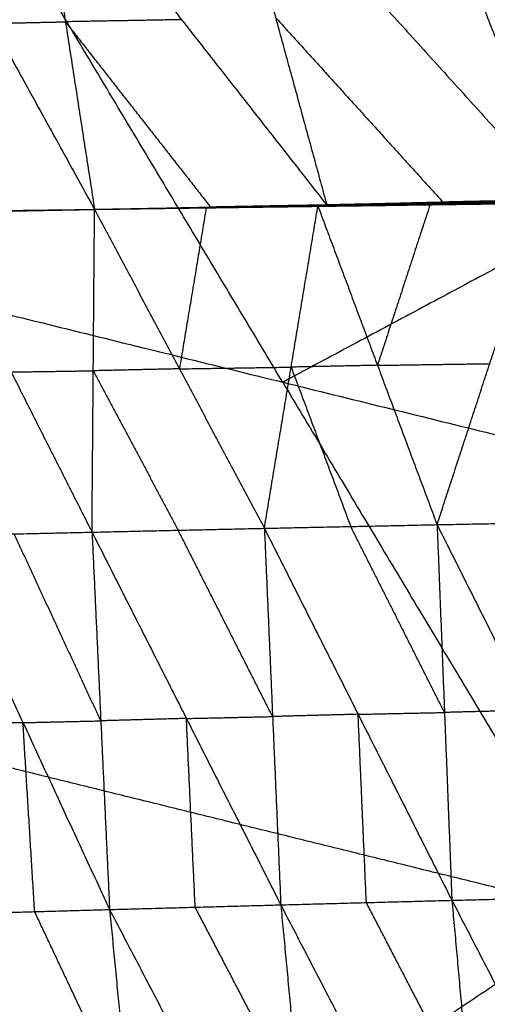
# Model space of a CAD drawing. Header units: millimetres. Extents: x -106 to 110, y -96 to 120.
# Tile 72 of 256: x -60.56 to -57.8, y -27.97 to -22.17. Entities that reach past the tile are written whole.
import ezdxf

# ---------------------------------------------------------------- set-up
doc = ezdxf.new("R2010")
doc.units = ezdxf.units.MM
doc.header["$MEASUREMENT"] = 0
doc.layers.add('Default', color=7, linetype='Continuous', true_color=0x000000)

msp = doc.modelspace()

# ---------------------------------------------------------------- linework, layer by layer
at = {"layer": 'Default'}
for points in [[(-63.8025, -23.1202, 4.6759), (-60.7075, -21.4659, 4.4319), (-57.6126, -19.8116, 4.1879)], [(-59.3532, -21.0446, -1.082), (-59.0502, -22.1518, -0.1324), (-58.7472, -23.2589, 0.8171)], [(-59.3532, -21.0446, -1.082), (-58.3636, -22.1362, -0.1836), (-57.374, -23.2277, 0.7148)], [(-58.2511, -21.0128, -1.1614), (-57.8125, -22.1203, -0.2233), (-57.374, -23.2277, 0.7148)], [(-61.325, -21.0915, -0.9232), (-60.7211, -22.1876, 0.0048), (-60.1173, -23.2836, 0.9327)], [(-60.4608, -21.0724, -0.9953), (-60.2891, -22.178, -0.0313), (-60.1173, -23.2836, 0.9327)], [(-60.4608, -21.0724, -0.9953), (-59.604, -22.1656, -0.0891), (-58.7472, -23.2589, 0.8171)], [(-59.0076, -24.3021, 4.4319), (-59.8576, -22.884, 4.4319), (-60.7075, -21.4659, 4.4319)], [(-59.604, -22.1656, -0.0891), (-59.9465, -22.1718, -0.0602), (-60.2891, -22.178, -0.0313)], [(-59.0502, -22.1518, -0.1324), (-58.5554, -22.6976, 0.3168), (-58.0606, -23.2433, 0.766)], [(-60.7211, -22.1876, 0.0048), (-60.5051, -22.1828, -0.0133), (-60.2891, -22.178, -0.0313)], [(-60.2891, -22.178, -0.0313), (-59.8607, -22.7246, 0.4218), (-59.4322, -23.2713, 0.8749)], [(-55.9126, -22.6478, 4.1879), (-57.4601, -23.4749, 4.3099), (-59.0076, -24.3021, 4.4319)], [(-63.8025, -23.1202, 4.6759), (-61.9255, -26.2517, 4.6759), (-60.0485, -29.3833, 4.6759)], [(-63.8025, -23.1202, 4.6759), (-59.0076, -24.3021, 4.4319), (-54.2127, -25.4839, 4.1879)], [(-60.1173, -23.2833, 0.9329), (-59.4384, -23.2702, 0.8723), (-58.7594, -23.2571, 0.8118)], [(-60.1173, -23.2833, 0.9329), (-59.4439, -23.2709, 0.8691), (-58.7706, -23.2585, 0.8054)], [(-60.1173, -23.2836, 0.9327), (-59.4322, -23.2713, 0.8749), (-58.7472, -23.2589, 0.8171)], [(-60.1173, -23.2833, 0.9329), (-59.4322, -23.2711, 0.875), (-58.7472, -23.2589, 0.8171)], [(-60.1173, -23.2833, 0.9329), (-59.4487, -23.2726, 0.8685), (-58.78, -23.2618, 0.804)], [(-60.1173, -23.2836, 0.9327), (-59.4587, -23.2736, 0.8767), (-58.8002, -23.2635, 0.8207)], [(-60.1173, -23.2833, 0.9329), (-59.4587, -23.2734, 0.8768), (-58.8002, -23.2635, 0.8207)], [(-60.1173, -23.2833, 0.9329), (-59.4526, -23.274, 0.87), (-58.788, -23.2647, 0.8072)], [(-60.1173, -23.2833, 0.9329), (-59.4559, -23.2743, 0.8737), (-58.7945, -23.2652, 0.8144)], [(-59.4587, -23.2734, 0.8768), (-59.128, -23.2689, 0.8472), (-58.7973, -23.2644, 0.8175)], [(-59.4559, -23.2743, 0.8737), (-59.1236, -23.2696, 0.8422), (-58.7913, -23.265, 0.8108)], [(-59.4526, -23.274, 0.87), (-59.1183, -23.2686, 0.8378), (-58.784, -23.2632, 0.8056)], [(-58.7913, -23.265, 0.8108), (-59.1219, -23.2695, 0.8404), (-59.4526, -23.274, 0.87)], [(-59.4487, -23.2726, 0.8685), (-59.112, -23.2664, 0.8366), (-58.7753, -23.2602, 0.8047)], [(-58.784, -23.2632, 0.8056), (-59.1163, -23.2679, 0.837), (-59.4487, -23.2726, 0.8685)], [(-59.4439, -23.2709, 0.8691), (-59.1045, -23.2643, 0.8389), (-58.765, -23.2578, 0.8086)], [(-58.7753, -23.2602, 0.8047), (-59.1096, -23.2655, 0.8369), (-59.4439, -23.2709, 0.8691)], [(-58.765, -23.2578, 0.8086), (-59.1017, -23.264, 0.8405), (-59.4384, -23.2702, 0.8723)], [(-59.4384, -23.2702, 0.8723), (-59.0958, -23.2641, 0.8434), (-58.7533, -23.258, 0.8145)], [(-59.1158, -25.1631, -0.6716), (-58.958, -24.2133, 0.0745), (-58.8002, -23.2635, 0.8207)], [(-58.8002, -23.2635, 0.8207), (-58.1381, -23.2537, 0.7712), (-57.476, -23.244, 0.7217)], [(-58.8002, -23.2635, 0.8207), (-58.7973, -23.2644, 0.8175), (-58.7945, -23.2652, 0.8144)], [(-58.8002, -23.2635, 0.8207), (-58.4487, -24.2026, 0.0315), (-58.0972, -25.1417, -0.7577)], [(-58.7973, -23.2644, 0.8175), (-58.4677, -23.2591, 0.7944), (-58.1381, -23.2537, 0.7712)], [(-58.1353, -23.2546, 0.7681), (-58.4663, -23.2595, 0.7928), (-58.7973, -23.2644, 0.8175)], [(-58.7945, -23.2652, 0.8144), (-58.1353, -23.2546, 0.7681), (-57.476, -23.244, 0.7217)], [(-58.7945, -23.2652, 0.8144), (-58.1292, -23.256, 0.7647), (-57.464, -23.2468, 0.715)], [(-58.7945, -23.2652, 0.8144), (-58.7913, -23.265, 0.8108), (-58.788, -23.2647, 0.8072)], [(-58.126, -23.2558, 0.7611), (-58.4586, -23.2604, 0.7859), (-58.7913, -23.265, 0.8108)], [(-58.788, -23.2647, 0.8072), (-58.1193, -23.2544, 0.7557), (-57.4507, -23.2442, 0.7043)], [(-58.788, -23.2647, 0.8072), (-58.126, -23.2558, 0.7611), (-57.464, -23.2468, 0.715)], [(-58.788, -23.2647, 0.8072), (-58.784, -23.2632, 0.8056), (-58.78, -23.2618, 0.804)], [(-58.1154, -23.253, 0.7541), (-58.4497, -23.2581, 0.7799), (-58.784, -23.2632, 0.8056)], [(-58.78, -23.2618, 0.804), (-58.1077, -23.2493, 0.7516), (-57.4353, -23.2369, 0.6993)], [(-58.78, -23.2618, 0.804), (-58.1154, -23.253, 0.7541), (-57.4507, -23.2442, 0.7043)], [(-58.78, -23.2618, 0.804), (-58.7753, -23.2602, 0.8047), (-58.7706, -23.2585, 0.8054)], [(-58.1029, -23.2477, 0.7523), (-58.4391, -23.2539, 0.7785), (-58.7753, -23.2602, 0.8047)], [(-58.7706, -23.2585, 0.8054), (-58.094, -23.2436, 0.7531), (-57.4174, -23.2286, 0.7007)], [(-58.7706, -23.2585, 0.8054), (-58.1029, -23.2477, 0.7523), (-57.4353, -23.2369, 0.6993)], [(-58.7706, -23.2585, 0.8054), (-58.765, -23.2578, 0.8086), (-58.7594, -23.2571, 0.8118)], [(-58.0884, -23.2429, 0.7563), (-58.4267, -23.2503, 0.7824), (-58.765, -23.2578, 0.8086)], [(-58.7594, -23.2571, 0.8118), (-58.0781, -23.241, 0.7608), (-57.3967, -23.2249, 0.7098)], [(-58.7594, -23.2571, 0.8118), (-58.0884, -23.2429, 0.7563), (-57.4174, -23.2286, 0.7007)], [(-58.7594, -23.2571, 0.8118), (-58.7533, -23.258, 0.8145), (-58.7472, -23.2589, 0.8171)], [(-58.7533, -23.258, 0.8145), (-58.4157, -23.2495, 0.7876), (-58.0781, -23.241, 0.7608)], [(-58.072, -23.2419, 0.7635), (-58.4126, -23.25, 0.789), (-58.7533, -23.258, 0.8145)], [(-58.7472, -23.2589, 0.8171), (-58.072, -23.2419, 0.7635), (-57.3967, -23.2249, 0.7098)], [(-58.7472, -23.2589, 0.8171), (-58.0606, -23.2433, 0.766), (-57.374, -23.2277, 0.7148)], [(-58.1381, -23.2537, 0.7712), (-58.2934, -23.7282, 0.4013), (-58.4487, -24.2026, 0.0315)], [(-58.1353, -23.2546, 0.7681), (-57.8026, -23.25, 0.7432), (-57.47, -23.2454, 0.7183)], [(-58.1292, -23.256, 0.7647), (-58.1323, -23.2553, 0.7664), (-58.1353, -23.2546, 0.7681)], [(-58.1292, -23.256, 0.7647), (-58.1276, -23.2559, 0.7629), (-58.126, -23.2558, 0.7611)], [(-58.126, -23.2558, 0.7611), (-57.7917, -23.2506, 0.7353), (-57.4573, -23.2455, 0.7096)], [(-57.4573, -23.2455, 0.7096), (-57.7883, -23.25, 0.7327), (-58.1193, -23.2544, 0.7557)], [(-58.1193, -23.2544, 0.7557), (-58.1174, -23.2537, 0.7549), (-58.1154, -23.253, 0.7541)], [(-58.1154, -23.253, 0.7541), (-57.7792, -23.2468, 0.7279), (-57.443, -23.2405, 0.7018)], [(-57.443, -23.2405, 0.7018), (-57.7753, -23.2449, 0.7267), (-58.1077, -23.2493, 0.7516)], [(-58.1077, -23.2493, 0.7516), (-58.1053, -23.2485, 0.752), (-58.1029, -23.2477, 0.7523)], [(-58.1029, -23.2477, 0.7523), (-57.7647, -23.2402, 0.7262), (-57.4264, -23.2327, 0.7)], [(-58.0972, -25.1417, -0.7577), (-57.7866, -24.1928, -0.018), (-57.476, -23.244, 0.7217)], [(-57.4264, -23.2327, 0.7), (-57.7602, -23.2381, 0.7265), (-58.094, -23.2436, 0.7531)], [(-58.094, -23.2436, 0.7531), (-58.0912, -23.2432, 0.7547), (-58.0884, -23.2429, 0.7563)], [(-58.0884, -23.2429, 0.7563), (-57.7478, -23.2348, 0.7308), (-57.4071, -23.2267, 0.7053)], [(-57.4071, -23.2267, 0.7053), (-57.7426, -23.2339, 0.733), (-58.0781, -23.241, 0.7608)], [(-58.072, -23.2419, 0.7635), (-57.7286, -23.2341, 0.7379), (-57.3853, -23.2263, 0.7123)], [(-58.0606, -23.2433, 0.766), (-58.0663, -23.2426, 0.7647), (-58.072, -23.2419, 0.7635)], [(-61.0864, -23.2981, 1.0241), (-60.6018, -23.2909, 0.9784), (-60.1173, -23.2836, 0.9327)], [(-61.0864, -23.2981, 1.0241), (-60.6094, -24.2419, 0.2228), (-60.1323, -25.1858, -0.5785)], [(-61.0781, -23.3009, 1.0178), (-60.5977, -23.2923, 0.9753), (-60.1173, -23.2836, 0.9327)], [(-61.0705, -23.3017, 1.0119), (-60.5939, -23.2927, 0.9723), (-60.1173, -23.2836, 0.9327)], [(-61.0633, -23.301, 1.0074), (-60.5903, -23.2923, 0.9701), (-60.1173, -23.2836, 0.9327)], [(-61.0569, -23.2994, 1.0054), (-60.5871, -23.2915, 0.969), (-60.1173, -23.2836, 0.9327)], [(-61.0511, -23.2972, 1.0051), (-60.5842, -23.2904, 0.9689), (-60.1173, -23.2836, 0.9327)], [(-61.0463, -23.2957, 1.008), (-60.5818, -23.2897, 0.9704), (-60.1173, -23.2836, 0.9327)], [(-61.0424, -23.2958, 1.0135), (-60.5798, -23.2897, 0.9731), (-60.1173, -23.2836, 0.9327)], [(-61.0395, -23.2973, 1.0195), (-60.5784, -23.2905, 0.9761), (-60.1173, -23.2836, 0.9327)], [(-60.1323, -25.1858, -0.5785), (-60.1248, -24.2347, 0.1771), (-60.1173, -23.2836, 0.9327)], [(-60.1173, -23.2836, 0.9327), (-59.6165, -24.2234, 0.1306), (-59.1158, -25.1631, -0.6716)], [(-59.4587, -23.2736, 0.8767), (-59.5376, -23.7485, 0.5036), (-59.6165, -24.2234, 0.1306)], [(-59.4559, -23.2743, 0.8737), (-59.4573, -23.2738, 0.8752), (-59.4587, -23.2734, 0.8768)], [(-59.4322, -23.2711, 0.875), (-59.4353, -23.2707, 0.8737), (-59.4384, -23.2702, 0.8723)], [(-58.4487, -24.2026, 0.0315), (-58.1176, -24.1977, 0.0068), (-57.7866, -24.1928, -0.018)], [(-60.6094, -24.2419, 0.2228), (-60.3671, -24.2383, 0.2), (-60.1248, -24.2347, 0.1771)], [(-59.6165, -24.2234, 0.1306), (-59.8707, -24.229, 0.1538), (-60.1248, -24.2347, 0.1771)], [(-60.1248, -24.2347, 0.1771), (-59.8744, -24.7046, -0.224), (-59.6241, -25.1744, -0.625)], [(-59.6165, -24.2234, 0.1306), (-59.2873, -24.2183, 0.1026), (-58.958, -24.2133, 0.0745)], [(-58.4487, -24.2026, 0.0315), (-58.7033, -24.208, 0.053), (-58.958, -24.2133, 0.0745)], [(-58.958, -24.2133, 0.0745), (-58.7822, -24.6829, -0.32), (-58.6065, -25.1524, -0.7146)], [(-59.0076, -24.3021, 4.4319), (-58.0691, -25.8678, 4.4319), (-57.1306, -27.4336, 4.4319)], [(-58.0972, -25.1417, -0.7577), (-57.5869, -25.1319, -0.7969), (-57.0767, -25.1222, -0.8361)], [(-60.1323, -25.1858, -0.5785), (-59.6241, -25.1744, -0.625), (-59.1158, -25.1631, -0.6716)], [(-59.0673, -26.2727, -1.143), (-59.3457, -25.7236, -0.884), (-59.6241, -25.1744, -0.625)], [(-59.1158, -25.1631, -0.6716), (-58.6065, -25.1524, -0.7146), (-58.0972, -25.1417, -0.7577)], [(-59.1158, -25.1631, -0.6716), (-59.0673, -26.2727, -1.143), (-59.0189, -27.3823, -1.6144)], [(-59.1158, -25.1631, -0.6716), (-58.5628, -26.2593, -1.1898), (-58.0098, -27.3554, -1.708)], [(-58.0535, -26.2486, -1.2328), (-58.33, -25.7005, -0.9737), (-58.6065, -25.1524, -0.7146)], [(-58.0972, -25.1417, -0.7577), (-58.0535, -26.2486, -1.2328), (-58.0098, -27.3554, -1.708)], [(-58.0972, -25.1417, -0.7577), (-57.5475, -26.2359, -1.2762), (-56.9978, -27.3301, -1.7947)], [(-61.0502, -25.2069, -0.4882), (-60.5913, -25.1963, -0.5334), (-60.1323, -25.1858, -0.5785)], [(-61.0502, -25.2069, -0.4882), (-60.5394, -26.3085, -1.0016), (-60.0287, -27.41, -1.5151)], [(-60.0805, -26.2979, -1.0468), (-60.3359, -25.7471, -0.7901), (-60.5913, -25.1963, -0.5334)], [(-60.1323, -25.1858, -0.5785), (-60.0805, -26.2979, -1.0468), (-60.0287, -27.41, -1.5151)], [(-60.1323, -25.1858, -0.5785), (-59.5756, -26.284, -1.0964), (-59.0189, -27.3823, -1.6144)], [(-60.0485, -29.3833, 4.6759), (-57.1306, -27.4336, 4.4319), (-54.2127, -25.4839, 4.1879)], [(-69.5915, -26.2144, 5.5886), (-64.82, -27.7989, 5.1322), (-60.0485, -29.3833, 4.6759)], [(-57.1306, -27.4336, 4.4319), (-59.5281, -26.8427, 4.5539), (-61.9255, -26.2517, 4.6759)], [(-59.5756, -26.284, -1.0964), (-59.8281, -26.291, -1.0716), (-60.0805, -26.2979, -1.0468)], [(-59.5756, -26.284, -1.0964), (-59.3215, -26.2784, -1.1197), (-59.0673, -26.2727, -1.143)], [(-59.5238, -27.3961, -1.5647), (-59.5497, -26.8401, -1.3306), (-59.5756, -26.284, -1.0964)], [(-58.5628, -26.2593, -1.1898), (-58.8151, -26.266, -1.1664), (-59.0673, -26.2727, -1.143)], [(-58.5628, -26.2593, -1.1898), (-58.3081, -26.2539, -1.2113), (-58.0535, -26.2486, -1.2328)], [(-58.5143, -27.3688, -1.6612), (-58.5385, -26.8141, -1.4255), (-58.5628, -26.2593, -1.1898)], [(-57.5475, -26.2359, -1.2762), (-57.8005, -26.2422, -1.2545), (-58.0535, -26.2486, -1.2328)], [(-60.5394, -26.3085, -1.0016), (-60.7604, -26.3147, -0.9788), (-60.9813, -26.3209, -0.956)], [(-60.5394, -26.3085, -1.0016), (-60.31, -26.3032, -1.0242), (-60.0805, -26.2979, -1.0468)], [(-60.4706, -27.4224, -1.4694), (-60.505, -26.8654, -1.2355), (-60.5394, -26.3085, -1.0016)], [(-58.0098, -27.3554, -1.708), (-57.5038, -27.3428, -1.7514), (-56.9978, -27.3301, -1.7947)], [(-60.0287, -27.41, -1.5151), (-59.5238, -27.3961, -1.5647), (-59.0189, -27.3823, -1.6144)], [(-59.0189, -27.3823, -1.6144), (-58.5143, -27.3688, -1.6612), (-58.0098, -27.3554, -1.708)], [(-59.0189, -27.3823, -1.6144), (-58.906, -28.5779, -1.7741), (-58.7931, -29.7736, -1.9338)], [(-59.0189, -27.3823, -1.6144), (-58.4061, -28.5626, -1.8251), (-57.7932, -29.743, -2.0358)], [(-57.9015, -28.5492, -1.8719), (-58.2079, -27.959, -1.7666), (-58.5143, -27.3688, -1.6612)], [(-58.0098, -27.3554, -1.708), (-57.9015, -28.5492, -1.8719), (-57.7932, -29.743, -2.0358)], [(-58.0098, -27.3554, -1.708), (-57.3996, -28.5341, -1.9201), (-56.7895, -29.7128, -2.1321)], [(-60.9125, -27.4349, -1.4238), (-60.4706, -27.4224, -1.4694), (-60.0287, -27.41, -1.5151)], [(-60.9125, -27.4349, -1.4238), (-60.354, -28.6195, -1.6256), (-59.7955, -29.804, -1.8274)], [(-59.9121, -28.607, -1.6712), (-60.1913, -28.0147, -1.5703), (-60.4706, -27.4224, -1.4694)], [(-60.0287, -27.41, -1.5151), (-59.9121, -28.607, -1.6712), (-59.7955, -29.804, -1.8274)], [(-60.0287, -27.41, -1.5151), (-59.4109, -28.5918, -1.7244), (-58.7931, -29.7736, -1.9338)], [(-58.906, -28.5779, -1.7741), (-59.2149, -27.987, -1.6694), (-59.5238, -27.3961, -1.5647)]]:
    msp.add_open_spline(points, degree=2, dxfattribs=at)

doc.saveas('drawing.dxf')
